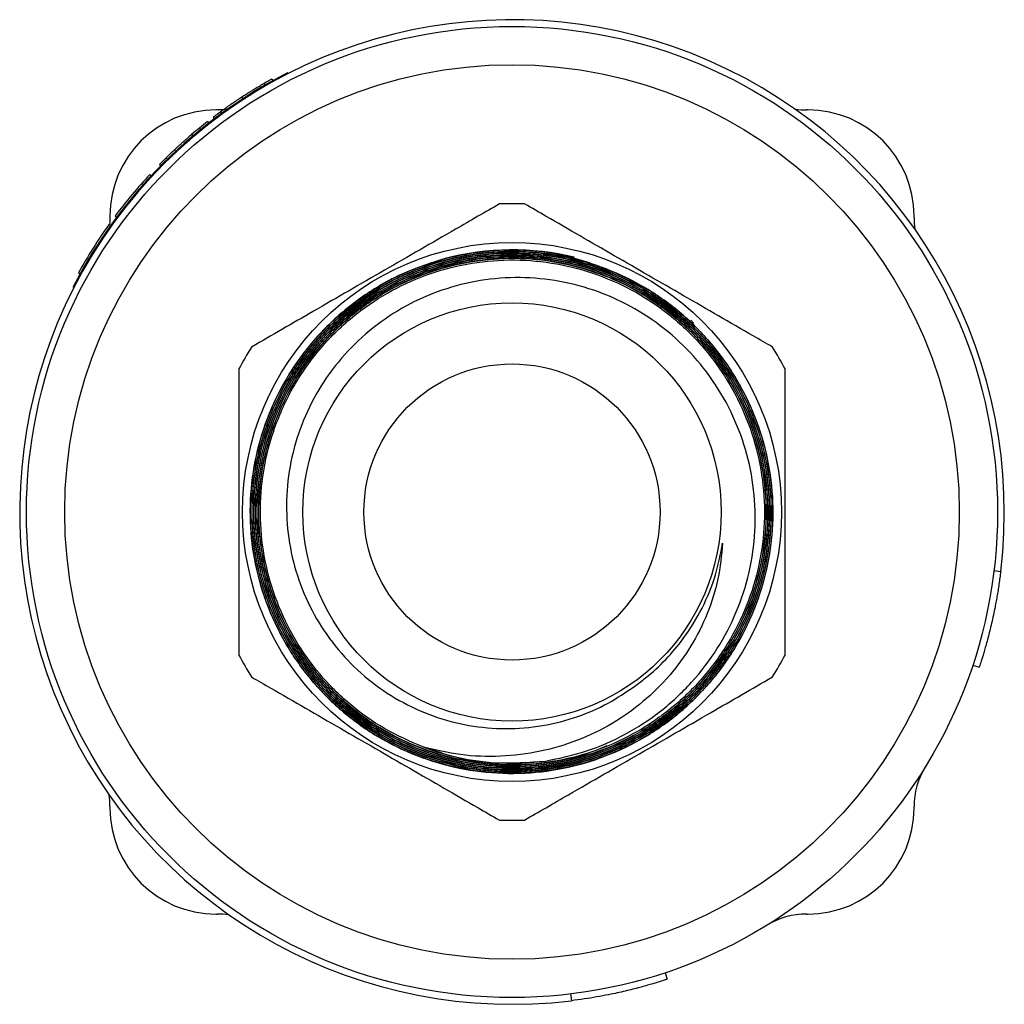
# Model space of a CAD drawing. Header units: inches. Extents: x 3.21 to 12.47, y 1.43 to 9.58.
# Tile 3 of 10: x 7.79 to 8.29, y 1.43 to 1.94. Entities that reach past the tile are written whole.
import ezdxf

# ---------------------------------------------------------------- set-up
doc = ezdxf.new("R2010")
doc.units = ezdxf.units.IN
doc.header["$MEASUREMENT"] = 0

msp = doc.modelspace()

# ---------------------------------------------------------------- linework, layer by layer
at = {"color": 7, "linetype": 'Continuous', "lineweight": 25}
for p, q in [((7.9239143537, 1.9129882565), (7.9237114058, 1.9133849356)), ((7.9117339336, 1.9079829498), (7.9122267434, 1.9071309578)), ((7.915782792, 1.9102758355), (7.9162599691, 1.9094149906)), ((7.9002825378, 1.9009500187), (7.9008195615, 1.9001251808)), ((7.8875927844, 1.8943170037), (7.886871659, 1.8943170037)), ((7.8891952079, 1.893307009), (7.8897750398, 1.8925116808)), ((8.191871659, 1.8943170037), (8.1911505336, 1.8943170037)), ((7.882660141, 1.8883800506), (7.8832652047, 1.8876037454)), ((7.8854826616, 1.890548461), (7.8860768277, 1.8897637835)), ((7.8743851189, 1.8816473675), (7.8750221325, 1.8808970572)), ((7.8784406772, 1.8850189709), (7.8790620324, 1.8842556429)), ((7.8656039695, 1.8738368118), (7.8662748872, 1.8731166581)), ((7.8578612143, 1.8663108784), (7.8585620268, 1.8656197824)), ((7.8612247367, 1.8696587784), (7.8619125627, 1.8689547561)), ((7.8529342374, 1.8611730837), (7.853654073, 1.8605018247)), ((7.8319228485, 1.8354717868), (7.8327238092, 1.8348997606)), ((7.832371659, 1.8398170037), (7.832371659, 1.8390958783)), ((7.8350710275, 1.8397837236), (7.835859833, 1.839195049)), ((8.246371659, 1.8390958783), (8.246371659, 1.8398170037)), ((8.0681330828, 1.8190503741), (8.0796668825, 1.8156803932)), ((7.8161259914, 1.8103869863), (7.8169879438, 1.8099118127)), ((8.1327484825, 1.7845203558), (8.1314833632, 1.7860106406)), ((8.2875446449, 1.6571479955), (8.2910190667, 1.6567256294)), ((8.2766040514, 1.608445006), (8.2799253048, 1.607340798)), ((7.832371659, 1.5355381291), (7.832371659, 1.5348170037)), ((8.246371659, 1.5348170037), (8.246371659, 1.5355381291)), ((7.886871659, 1.4803170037), (7.8875927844, 1.4803170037)), ((8.1911505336, 1.4803170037), (8.191871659, 1.4803170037)), ((8.1182436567, 1.4500846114), (8.1193478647, 1.4467633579)), ((8.0695406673, 1.4391440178), (8.0699630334, 1.435669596))]:
    msp.add_line(p, q, dxfattribs=at)
at = {"color": 7, "linetype": 'Continuous', "lineweight": 25, "flags": 128}
for points in [[(7.8928898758, 1.8946749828), (7.890307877, 1.8944107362), (7.8875927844, 1.8943170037)], [(7.832371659, 1.8390958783), (7.8322779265, 1.8363807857), (7.8321866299, 1.8352834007)]]:
    msp.add_lwpolyline(points, dxfattribs=at)
at = {"color": 7, "linetype": 'Continuous', "lineweight": 25}
for radius in [0.2499999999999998, 0.2303149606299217, 0.1387500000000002, 0.1077418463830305, 0.0762500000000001]:
    msp.add_circle((8.039371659, 1.6873170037), radius, dxfattribs=at)
for centre, radius, start, end in [((8.039371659, 1.6873170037), 0.2534999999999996, 353.0688800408, 276.9311199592), ((8.0393716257, 1.6873170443), 0.2539369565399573, 117.0950663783, 152.9045173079), ((7.886871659, 1.8398170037), 0.0545000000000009, 90, 180), ((8.1911505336, 1.9336870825), 0.0393700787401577, 261.0466666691, 270), ((8.191871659, 1.8398170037), 0.0545, 0, 90), ((8.039371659, 1.6873170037), 0.2549212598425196, 127.9333791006, 129.1458648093), ((8.039371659, 1.6873170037), 0.2549212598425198, 132.9729030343, 134.3333036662), ((8.039371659, 1.6873170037), 0.2549212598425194, 134.3333036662, 135.3999577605), ((8.039371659, 1.6873170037), 0.2549212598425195, 136.9999389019, 143.2665317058), ((8.039371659, 1.6873170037), 0.1587500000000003, 87.6465635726, 92.3534364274), ((8.039371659, 1.6873170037), 0.2549212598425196, 144.4665175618, 151.133105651), ((8.2857417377, 1.8390958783), 0.0393700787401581, 180, 188.9533333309), ((8.039371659, 1.6873170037), 0.1350000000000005, 76.3009620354, 104.7477263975), ((8.039371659, 1.6873170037), 0.1587499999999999, 147.6465635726, 152.3534364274), ((8.039371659, 1.6873170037), 0.1587500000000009, 27.6465635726, 32.3534364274), ((8.039371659, 1.6873170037), 0.1587500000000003, 207.6465635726, 212.3534364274), ((8.039371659, 1.6873170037), 0.1587500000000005, 327.6465635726, 332.3534364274), ((8.039371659, 1.6873170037), 0.1293953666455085, 249.2250215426, 277.6725852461), ((8.2857417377, 1.5355381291), 0.0393700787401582, 148.3644177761, 180), ((7.7930015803, 1.5355381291), 0.0393700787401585, 0, 8.953333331), ((7.886871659, 1.5348170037), 0.0545000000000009, 180, 270), ((8.191871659, 1.5348170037), 0.0544999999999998, 270, 0), ((8.039371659, 1.6873170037), 0.1587500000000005, 267.6465635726, 272.3534364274), ((7.8875927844, 1.440946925), 0.0393700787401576, 81.046666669, 90), ((8.1911505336, 1.440946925), 0.0393700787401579, 90, 121.6355822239)]:
    msp.add_arc(centre, radius, start, end, dxfattribs=at)
for points, knots in [([(7.911733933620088, 1.907982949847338), (7.911500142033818, 1.907847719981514), (7.911293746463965, 1.907727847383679), (7.911025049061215, 1.907571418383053), (7.910942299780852, 1.907523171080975), (7.910828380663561, 1.907456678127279), (7.910792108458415, 1.907435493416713), (7.910740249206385, 1.907405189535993), (7.910723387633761, 1.907395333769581), (7.910690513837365, 1.907376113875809), (7.910682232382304, 1.907371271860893), (7.910472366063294, 1.907248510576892), (7.910279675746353, 1.9071354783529), (7.909882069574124, 1.906901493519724), (7.909684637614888, 1.906784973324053), (7.908592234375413, 1.906137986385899), (7.907683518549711, 1.905592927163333), (7.906225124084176, 1.904704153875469), (7.905720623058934, 1.90439447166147), (7.90467540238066, 1.903747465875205), (7.904124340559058, 1.903403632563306), (7.903302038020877, 1.902886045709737), (7.903028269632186, 1.902712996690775), (7.902618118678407, 1.902452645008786), (7.902481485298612, 1.902365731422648), (7.902276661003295, 1.902235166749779), (7.902208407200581, 1.902191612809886), (7.902106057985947, 1.902126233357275), (7.90207194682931, 1.902104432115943), (7.902003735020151, 1.902060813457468), (7.901958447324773, 1.902031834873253), (7.901569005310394, 1.90178254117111), (7.901017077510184, 1.901428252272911), (7.900282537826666, 1.900950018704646)], [0, 0, 0, 0, 0.0625, 0.0625, 0.09375, 0.09375, 0.109375, 0.109375, 0.1171875, 0.1171875, 0.125, 0.125, 0.1875, 0.1875, 0.25, 0.25, 0.5, 0.5, 0.625, 0.625, 0.75, 0.75, 0.8125, 0.8125, 0.84375, 0.84375, 0.859375, 0.859375, 0.8671875, 0.8671875, 0.875, 0.875, 1, 1, 1, 1]), ([(7.915782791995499, 1.910275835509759), (7.915775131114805, 1.910271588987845), (7.91576695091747, 1.910267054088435), (7.915753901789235, 1.910259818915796), (7.915749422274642, 1.910257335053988), (7.915742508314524, 1.910253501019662), (7.915740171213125, 1.91025220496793), (7.915736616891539, 1.910250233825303), (7.915735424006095, 1.910249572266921), (7.915733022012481, 1.910248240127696), (7.915732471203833, 1.910247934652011), (7.915715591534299, 1.91023857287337), (7.915695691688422, 1.910227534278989), (7.915646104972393, 1.910200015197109), (7.915617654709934, 1.910184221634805), (7.915438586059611, 1.91008475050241), (7.915207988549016, 1.909956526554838), (7.914744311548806, 1.909697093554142), (7.914561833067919, 1.90959479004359), (7.914246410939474, 1.90941728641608), (7.914134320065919, 1.909354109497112), (7.913896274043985, 1.909219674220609), (7.913776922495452, 1.909152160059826), (7.9134979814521, 1.908994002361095), (7.91335593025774, 1.908913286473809), (7.913138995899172, 1.908789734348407), (7.913066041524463, 1.908748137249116), (7.912955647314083, 1.908685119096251), (7.912918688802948, 1.908664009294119), (7.912863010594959, 1.908632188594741), (7.912844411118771, 1.908621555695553), (7.912807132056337, 1.908600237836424), (7.912783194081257, 1.908586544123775), (7.912554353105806, 1.908455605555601), (7.912208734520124, 1.908257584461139), (7.911733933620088, 1.907982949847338)], [0, 0, 0, 0, 0.0625, 0.0625, 0.09375, 0.09375, 0.109375, 0.109375, 0.1171875, 0.1171875, 0.125, 0.125, 0.1875, 0.1875, 0.25, 0.25, 0.5, 0.5, 0.625, 0.625, 0.6875, 0.6875, 0.75, 0.75, 0.8125, 0.8125, 0.84375, 0.84375, 0.859375, 0.859375, 0.8671875, 0.8671875, 0.875, 0.875, 1, 1, 1, 1]), ([(7.900282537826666, 1.900950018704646), (7.899912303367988, 1.900708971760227), (7.89958917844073, 1.90049724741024), (7.899174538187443, 1.900224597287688), (7.899048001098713, 1.900141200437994), (7.898875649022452, 1.900027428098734), (7.898821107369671, 1.899991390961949), (7.898743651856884, 1.899940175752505), (7.898718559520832, 1.899923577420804), (7.898669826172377, 1.899891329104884), (7.898657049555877, 1.899882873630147), (7.898082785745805, 1.899502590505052), (7.897543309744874, 1.899142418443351), (7.896445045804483, 1.89840293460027), (7.895915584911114, 1.898043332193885), (7.894895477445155, 1.897345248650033), (7.894393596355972, 1.896998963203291), (7.893473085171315, 1.896359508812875), (7.893024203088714, 1.896045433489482), (7.892148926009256, 1.895428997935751), (7.891710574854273, 1.895118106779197), (7.891105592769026, 1.89468644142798), (7.89091159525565, 1.894547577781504), (7.890632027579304, 1.894346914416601), (7.89054074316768, 1.894281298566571), (7.890406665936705, 1.894184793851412), (7.890362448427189, 1.894152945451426), (7.890296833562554, 1.894105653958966), (7.890275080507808, 1.894089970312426), (7.890231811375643, 1.894058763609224), (7.890203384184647, 1.894038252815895), (7.889957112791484, 1.893860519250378), (7.889625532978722, 1.893620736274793), (7.889195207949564, 1.893307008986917)], [0, 0, 0, 0, 0.0625, 0.0625, 0.09375, 0.09375, 0.109375, 0.109375, 0.1171875, 0.1171875, 0.125, 0.125, 0.25, 0.25, 0.375, 0.375, 0.5, 0.5, 0.625, 0.625, 0.75, 0.75, 0.8125, 0.8125, 0.84375, 0.84375, 0.859375, 0.859375, 0.8671875, 0.8671875, 0.875, 0.875, 1, 1, 1, 1]), ([(7.889195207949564, 1.893307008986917), (7.888986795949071, 1.893155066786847), (7.888806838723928, 1.893023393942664), (7.888579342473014, 1.892856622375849), (7.888510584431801, 1.892806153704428), (7.888418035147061, 1.892738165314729), (7.888388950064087, 1.892716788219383), (7.888347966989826, 1.892686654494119), (7.888334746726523, 1.892676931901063), (7.88830918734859, 1.892658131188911), (7.888301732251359, 1.892652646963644), (7.888150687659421, 1.89254150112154), (7.88801847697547, 1.892444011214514), (7.887823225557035, 1.892299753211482), (7.887758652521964, 1.892251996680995), (7.887630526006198, 1.892157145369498), (7.887562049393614, 1.892106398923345), (7.887271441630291, 1.891890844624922), (7.887058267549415, 1.891732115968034), (7.886767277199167, 1.891514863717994), (7.886675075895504, 1.891445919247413), (7.886500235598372, 1.891315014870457), (7.886413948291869, 1.891250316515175), (7.886042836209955, 1.890971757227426), (7.885822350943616, 1.89080530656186), (7.885647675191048, 1.890673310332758), (7.885617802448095, 1.890650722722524), (7.885580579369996, 1.890622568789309), (7.885569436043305, 1.890614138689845), (7.885554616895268, 1.890602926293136), (7.88554999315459, 1.890599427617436), (7.885543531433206, 1.890594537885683), (7.885541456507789, 1.890592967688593), (7.885537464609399, 1.890589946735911), (7.885534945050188, 1.890588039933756), (7.88551394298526, 1.890572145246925), (7.8854969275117, 1.890559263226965), (7.885482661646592, 1.890548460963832)], [0, 0, 0, 0, 0.0625, 0.0625, 0.09375, 0.09375, 0.109375, 0.109375, 0.1171875, 0.1171875, 0.125, 0.125, 0.1875, 0.1875, 0.21875, 0.21875, 0.25, 0.25, 0.375, 0.375, 0.4375, 0.4375, 0.5, 0.5, 0.75, 0.75, 0.8125, 0.8125, 0.84375, 0.84375, 0.859375, 0.859375, 0.8671875, 0.8671875, 0.875, 0.875, 1, 1, 1, 1]), ([(7.874385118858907, 1.881647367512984), (7.873643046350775, 1.88101734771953), (7.87299774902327, 1.880462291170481), (7.872171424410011, 1.879746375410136), (7.871919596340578, 1.879527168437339), (7.871576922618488, 1.879227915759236), (7.871468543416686, 1.879133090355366), (7.871314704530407, 1.878998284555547), (7.871264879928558, 1.878954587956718), (7.871192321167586, 1.878890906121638), (7.871168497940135, 1.878869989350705), (7.871133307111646, 1.878839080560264), (7.871121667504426, 1.878828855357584), (7.871104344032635, 1.878813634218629), (7.871098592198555, 1.878808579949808), (7.87108713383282, 1.878798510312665), (7.871088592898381, 1.878799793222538), (7.870664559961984, 1.878427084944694), (7.870257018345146, 1.878066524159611), (7.869651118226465, 1.877527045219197), (7.869450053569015, 1.877347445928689), (7.869049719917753, 1.876988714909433), (7.868860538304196, 1.876818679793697), (7.868443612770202, 1.8764427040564), (7.868213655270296, 1.876234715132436), (7.867836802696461, 1.875892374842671), (7.867705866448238, 1.875773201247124), (7.867501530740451, 1.875586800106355), (7.867432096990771, 1.875523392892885), (7.867325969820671, 1.875426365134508), (7.867290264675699, 1.875393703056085), (7.867218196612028, 1.875327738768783), (7.867167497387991, 1.875281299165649), (7.866787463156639, 1.874933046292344), (7.866272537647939, 1.874459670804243), (7.865603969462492, 1.873836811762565)], [0, 0, 0, 0, 0.25, 0.25, 0.375, 0.375, 0.4375, 0.4375, 0.46875, 0.46875, 0.484375, 0.484375, 0.4921875, 0.4921875, 0.49609375, 0.49609375, 0.5, 0.5, 0.625, 0.625, 0.6875, 0.6875, 0.75, 0.75, 0.8125, 0.8125, 0.84375, 0.84375, 0.859375, 0.859375, 0.8671875, 0.8671875, 0.875, 0.875, 1, 1, 1, 1]), ([(8.032852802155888, 1.845933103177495), (8.029210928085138, 1.843830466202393), (8.021845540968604, 1.839578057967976), (8.008091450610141, 1.831637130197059), (7.992045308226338, 1.822372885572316), (7.967666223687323, 1.808297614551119), (7.944036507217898, 1.794654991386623), (7.920925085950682, 1.78131160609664), (7.91051964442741, 1.775304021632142), (7.905265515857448, 1.772270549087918)], [0, 0, 0, 0, 0.0891808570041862, 0.1803608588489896, 0.3217452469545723, 0.4632683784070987, 0.7475102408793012, 0.8725077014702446, 1, 1, 1, 1]), ([(8.173477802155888, 1.772270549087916), (8.170172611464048, 1.774178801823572), (8.161188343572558, 1.779365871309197), (8.145719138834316, 1.788297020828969), (8.12773220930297, 1.798681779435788), (8.109814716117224, 1.809026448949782), (8.09202719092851, 1.819296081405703), (8.074426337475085, 1.829457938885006), (8.058819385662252, 1.838468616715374), (8.049569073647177, 1.843809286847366), (8.04589051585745, 1.845933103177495)], [0, 0, 0, 0, 0.0809888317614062, 0.2201462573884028, 0.3600468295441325, 0.5000140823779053, 0.6369448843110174, 0.7738187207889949, 0.9100548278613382, 0.9999999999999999, 0.9999999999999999, 0.9999999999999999, 0.9999999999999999]), ([(8.005005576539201, 1.817869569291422), (7.99776178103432, 1.815563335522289), (7.983274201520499, 1.810950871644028), (7.963375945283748, 1.799577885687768), (7.945614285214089, 1.785221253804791), (7.930488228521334, 1.768069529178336), (7.918521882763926, 1.748599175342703), (7.909927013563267, 1.727425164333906), (7.905090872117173, 1.705094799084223), (7.903996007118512, 1.682277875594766), (7.906830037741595, 1.659614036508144), (7.91335374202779, 1.637730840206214), (7.923532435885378, 1.617293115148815), (7.936932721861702, 1.598813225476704), (7.953301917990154, 1.582907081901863), (7.972061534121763, 1.569914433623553), (7.992769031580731, 1.560332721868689), (8.014766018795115, 1.554290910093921), (8.037470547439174, 1.552111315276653), (8.060218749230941, 1.553697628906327), (8.082355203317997, 1.559161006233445), (8.103286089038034, 1.568190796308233), (8.122356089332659, 1.580675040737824), (8.1391079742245, 1.596124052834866), (8.15296048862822, 1.614215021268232), (8.163644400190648, 1.634334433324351), (8.170718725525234, 1.655985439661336), (8.174132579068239, 1.678500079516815), (8.173634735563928, 1.701263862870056), (8.169398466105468, 1.723630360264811), (8.16138999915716, 1.744936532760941), (8.149986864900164, 1.764630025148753), (8.135376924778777, 1.782074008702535), (8.118099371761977, 1.796872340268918), (8.098542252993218, 1.808486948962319), (8.077345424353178, 1.816722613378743), (8.055052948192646, 1.82120053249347), (8.032332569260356, 1.821948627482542), (8.009823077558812, 1.818789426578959), (7.988145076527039, 1.811970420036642), (7.967960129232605, 1.801535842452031), (7.949771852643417, 1.787924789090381), (7.934189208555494, 1.771398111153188), (7.92154194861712, 1.752536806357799), (7.912317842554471, 1.73178848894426), (7.906635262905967, 1.709809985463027), (7.904806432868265, 1.687185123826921), (7.906725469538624, 1.664572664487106), (7.912493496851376, 1.642626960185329), (7.921792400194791, 1.621934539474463), (7.934500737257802, 1.603145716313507), (7.950124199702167, 1.586708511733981), (7.968332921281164, 1.573195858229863), (7.988512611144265, 1.562866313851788), (8.01016238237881, 1.556151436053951), (8.032617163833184, 1.553091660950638), (8.055261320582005, 1.553928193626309), (8.077453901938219, 1.558478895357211), (8.098534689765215, 1.56676719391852), (8.117959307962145, 1.578409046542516), (8.135097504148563, 1.593207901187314), (8.149563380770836, 1.610621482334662), (8.160827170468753, 1.630255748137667), (8.168704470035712, 1.651471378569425), (8.17282600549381, 1.673721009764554), (8.173229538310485, 1.696340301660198), (8.169748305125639, 1.718690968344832), (8.16263788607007, 1.740158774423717), (8.15195242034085, 1.760086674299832), (8.138136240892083, 1.777980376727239), (8.121457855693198, 1.793237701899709), (8.10250010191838, 1.805539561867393), (8.081715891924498, 1.814406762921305), (8.059760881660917, 1.819731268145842), (8.037220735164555, 1.821211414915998), (8.014749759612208, 1.818962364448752), (7.993000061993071, 1.812893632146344), (7.972550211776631, 1.80333047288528), (7.954045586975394, 1.790403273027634), (7.937924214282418, 1.77461046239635), (7.92475181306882, 1.756288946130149), (7.914776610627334, 1.736054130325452), (7.908420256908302, 1.714410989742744), (7.905713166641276, 1.692022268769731), (7.906885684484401, 1.669503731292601), (7.911746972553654, 1.647490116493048), (7.920310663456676, 1.626638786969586), (7.932186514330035, 1.607485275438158), (7.947169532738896, 1.590654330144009), (7.964714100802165, 1.576522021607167), (7.984420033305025, 1.56560933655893), (8.005648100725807, 1.558090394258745), (8.027848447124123, 1.554323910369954), (8.050360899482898, 1.554262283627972), (8.07254781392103, 1.558062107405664), (8.093802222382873, 1.565459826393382), (8.113470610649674, 1.576391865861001), (8.131067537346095, 1.590408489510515), (8.145998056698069, 1.607233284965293), (8.157953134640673, 1.626281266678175), (8.166463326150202, 1.647094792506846), (8.171431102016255, 1.669020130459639), (8.172564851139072, 1.691470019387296), (8.169989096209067, 1.713795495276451), (8.163623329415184, 1.735345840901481), (8.153800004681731, 1.755549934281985), (8.140658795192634, 1.773767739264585), (8.124702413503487, 1.789570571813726), (8.106274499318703, 1.802401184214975), (8.085990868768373, 1.8120220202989), (8.06436025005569, 1.818020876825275), (8.042042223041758, 1.820377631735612), (8.019653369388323, 1.818871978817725), (7.997822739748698, 1.813703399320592), (7.977204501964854, 1.804868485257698), (7.958326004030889, 1.792763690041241), (7.941805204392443, 1.777602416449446), (7.928007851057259, 1.759933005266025), (7.917446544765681, 1.740161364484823), (7.9102846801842, 1.718925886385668), (7.906871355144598, 1.696779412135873), (7.907149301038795, 1.674378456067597), (7.911264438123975, 1.652359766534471), (7.918945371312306, 1.631323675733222), (7.930118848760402, 1.61191891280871), (7.944330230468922, 1.59462144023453), (7.961295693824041, 1.580019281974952), (7.98042872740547, 1.568410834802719), (8.001266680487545, 1.560256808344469), (8.023157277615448, 1.555644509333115), (8.045511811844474, 1.554854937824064), (8.067686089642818, 1.55775447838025), (8.08903194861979, 1.564413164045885), (8.10898644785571, 1.57449169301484), (8.126914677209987, 1.587841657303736), (8.142397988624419, 1.603956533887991), (8.154886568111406, 1.622485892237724), (8.164153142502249, 1.642813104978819), (8.169795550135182, 1.664425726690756), (8.171803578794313, 1.686666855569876), (8.169967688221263, 1.708920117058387), (8.164495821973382, 1.730562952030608), (8.155394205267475, 1.750944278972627), (8.14306519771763, 1.769545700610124), (8.127730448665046, 1.785755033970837), (8.109941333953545, 1.79921637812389), (8.090109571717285, 1.809426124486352), (8.068873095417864, 1.816231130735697), (8.04678689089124, 1.81929283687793), (8.024502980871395, 1.818678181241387), (8.002657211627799, 1.814251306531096), (7.981842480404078, 1.806291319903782), (7.962703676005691, 1.794880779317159), (7.945707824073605, 1.780479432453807), (7.931435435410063, 1.763378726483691), (7.92017480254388, 1.744166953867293), (7.91237683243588, 1.723311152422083), (7.908118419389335, 1.701461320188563), (7.907670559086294, 1.679207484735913), (7.910890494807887, 1.657188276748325), (7.917838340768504, 1.636050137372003), (7.928167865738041, 1.616348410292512), (7.941721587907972, 1.598712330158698), (7.957989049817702, 1.583551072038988), (7.976613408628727, 1.571405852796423), (7.996977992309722, 1.562493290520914), (8.018566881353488, 1.55720608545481), (8.040726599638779, 1.555544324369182), (8.062840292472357, 1.557707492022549), (8.08429129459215, 1.56347923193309), (8.104432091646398, 1.57284323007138), (8.122752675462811, 1.585391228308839), (8.13864784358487, 1.600893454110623), (8.151772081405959, 1.618796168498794), (8.16163024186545, 1.638682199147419), (8.168079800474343, 1.659914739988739), (8.17079190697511, 1.681936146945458), (8.169842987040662, 1.704098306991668), (8.165107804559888, 1.725766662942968), (8.156873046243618, 1.746355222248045), (8.145230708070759, 1.765224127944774), (8.130645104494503, 1.781915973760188), (8.113414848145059, 1.795857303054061), (8.094129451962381, 1.806770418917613), (8.073260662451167, 1.814213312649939), (8.051456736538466, 1.818119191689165), (8.029308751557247, 1.818227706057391), (8.00745024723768, 1.814690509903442), (7.986524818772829, 1.807457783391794), (7.967079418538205, 1.796882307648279), (7.94973797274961, 1.78313009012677), (7.934899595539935, 1.766715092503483), (7.923097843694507, 1.748000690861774), (7.914539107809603, 1.727604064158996), (7.909605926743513, 1.706044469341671), (7.908288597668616, 1.683972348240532), (7.910775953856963, 1.662004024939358), (7.916843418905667, 1.640749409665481), (7.926465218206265, 1.620852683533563), (7.939227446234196, 1.602814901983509), (7.954892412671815, 1.5872348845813), (7.972903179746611, 1.574449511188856), (7.992838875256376, 1.564940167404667), (8.013976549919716, 1.558879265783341), (8.035771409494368, 1.556472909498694), (8.057500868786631, 1.557819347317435), (8.075301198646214, 1.561421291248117), (8.085160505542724, 1.565748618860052), (8.088381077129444, 1.567162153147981)], [0, 0, 0, 0, 0.0049526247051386, 0.0099052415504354, 0.014857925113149, 0.0198105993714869, 0.0247612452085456, 0.0297118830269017, 0.0346608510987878, 0.0396098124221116, 0.044557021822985, 0.049504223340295, 0.0544496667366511, 0.0593951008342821, 0.0643389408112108, 0.0692827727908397, 0.0742249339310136, 0.0791670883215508, 0.0841074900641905, 0.0890478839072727, 0.0939865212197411, 0.0989251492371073, 0.103862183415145, 0.1087992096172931, 0.1137345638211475, 0.1186699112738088, 0.1236035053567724, 0.1285370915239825, 0.1334689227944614, 0.1384007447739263, 0.1433309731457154, 0.1482611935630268, 0.1531897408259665, 0.1581182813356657, 0.1630450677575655, 0.1679718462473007, 0.1728968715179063, 0.177821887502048, 0.182745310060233, 0.1876687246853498, 0.1925904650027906, 0.1975121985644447, 0.2024321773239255, 0.2073521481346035, 0.2122703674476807, 0.2171885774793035, 0.2221051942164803, 0.2270218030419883, 0.2319367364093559, 0.2368516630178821, 0.2417648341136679, 0.2466779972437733, 0.251589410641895, 0.2565008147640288, 0.2614106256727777, 0.2663204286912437, 0.2712285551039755, 0.2761366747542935, 0.2810430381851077, 0.2859493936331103, 0.2908540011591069, 0.2957585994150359, 0.3006616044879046, 0.3055646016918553, 0.3104659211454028, 0.3153672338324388, 0.3202667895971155, 0.3251663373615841, 0.3300641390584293, 0.3349619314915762, 0.3398581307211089, 0.3447543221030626, 0.3496488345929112, 0.3545433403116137, 0.3594360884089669, 0.3643288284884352, 0.3692198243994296, 0.3741108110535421, 0.3790002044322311, 0.3838895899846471, 0.3887772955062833, 0.3936649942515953, 0.3985509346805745, 0.4034368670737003, 0.4083210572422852, 0.4132052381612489, 0.4180878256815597, 0.4229704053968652, 0.4278513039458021, 0.4327321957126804, 0.4376113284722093, 0.4424904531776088, 0.4473678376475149, 0.4522452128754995, 0.457120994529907, 0.4619967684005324, 0.4668708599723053, 0.4717449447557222, 0.4766172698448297, 0.4814895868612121, 0.4863601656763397, 0.4912307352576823, 0.4960997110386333, 0.5009686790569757, 0.5058359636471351, 0.5107032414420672, 0.5155687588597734, 0.5204342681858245, 0.5252980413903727, 0.5301618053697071, 0.5350239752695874, 0.5398861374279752, 0.5447466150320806, 0.5496070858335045, 0.5544657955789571, 0.5593244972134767, 0.5641814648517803, 0.56903842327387, 0.5738937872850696, 0.5787491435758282, 0.5836028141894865, 0.5884564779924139, 0.5933083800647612, 0.5981602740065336, 0.6030104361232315, 0.6078605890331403, 0.6127091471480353, 0.6175576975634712, 0.6224045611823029, 0.6272514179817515, 0.6320965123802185, 0.6369415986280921, 0.6417849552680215, 0.6466283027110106, 0.651470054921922, 0.65631179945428, 0.661151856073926, 0.6659919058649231, 0.6708301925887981, 0.6756684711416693, 0.6805050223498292, 0.6853415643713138, 0.6901765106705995, 0.6950114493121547, 0.6998446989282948, 0.7046779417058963, 0.7095094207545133, 0.7143408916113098, 0.7191706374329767, 0.7240003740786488, 0.7288285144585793, 0.7336566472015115, 0.7384830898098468, 0.7433095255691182, 0.7481341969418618, 0.7529588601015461, 0.757781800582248, 0.7626047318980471, 0.767426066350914, 0.7722473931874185, 0.777067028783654, 0.7818866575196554, 0.7867045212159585, 0.7915223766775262, 0.7963385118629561, 0.8011546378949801, 0.8059691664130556, 0.8107836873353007, 0.8155965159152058, 0.82040933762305, 0.8252203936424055, 0.830031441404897, 0.8348407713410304, 0.8396500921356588, 0.8444578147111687, 0.8492655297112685, 0.8540715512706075, 0.8588775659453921, 0.8636818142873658, 0.8684860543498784, 0.8732885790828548, 0.8780910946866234, 0.8828920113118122, 0.8876929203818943, 0.8924921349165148, 0.8972913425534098, 0.9020887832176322, 0.9068862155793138, 0.9116819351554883, 0.9164776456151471, 0.9212717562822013, 0.9260658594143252, 0.9308582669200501, 0.9356506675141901, 0.9404413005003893, 0.9452319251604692, 0.950020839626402, 0.9548097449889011, 0.9595970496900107, 0.964384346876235, 0.9691699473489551, 0.9739555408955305, 0.9787393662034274, 0.9835231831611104, 0.988250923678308, 0.9929786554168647, 0.9977064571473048, 1, 1, 1, 1]), ([(7.993475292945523, 1.566334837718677), (7.986795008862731, 1.569249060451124), (7.973434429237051, 1.575077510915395), (7.955581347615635, 1.587886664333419), (7.94005906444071, 1.603328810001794), (7.927320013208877, 1.621179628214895), (7.917817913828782, 1.640935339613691), (7.911695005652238, 1.661994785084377), (7.909271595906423, 1.6837936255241), (7.910503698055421, 1.706432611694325), (7.915976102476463, 1.729221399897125), (7.925764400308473, 1.75132442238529), (7.93955602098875, 1.771177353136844), (7.956181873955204, 1.787706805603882), (7.974891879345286, 1.800541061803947), (7.994799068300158, 1.809819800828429), (8.016004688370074, 1.815549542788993), (8.03786923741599, 1.817714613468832), (8.059784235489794, 1.816100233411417), (8.081140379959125, 1.810902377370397), (8.101292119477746, 1.802120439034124), (8.119729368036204, 1.790141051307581), (8.135842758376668, 1.775177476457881), (8.149278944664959, 1.75776354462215), (8.15953327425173, 1.738302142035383), (8.166449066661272, 1.717414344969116), (8.169683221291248, 1.69564749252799), (8.169293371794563, 1.673639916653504), (8.16513721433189, 1.652022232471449), (8.157480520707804, 1.631377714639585), (8.146397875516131, 1.612348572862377), (8.132333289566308, 1.595397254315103), (8.115569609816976, 1.581105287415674), (8.096679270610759, 1.569762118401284), (8.076121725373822, 1.561823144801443), (8.054533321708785, 1.557372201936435), (8.03249896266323, 1.5566867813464), (8.010646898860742, 1.559635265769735), (7.989620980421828, 1.56628577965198), (7.969970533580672, 1.576306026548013), (7.952325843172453, 1.589547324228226), (7.937095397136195, 1.605513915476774), (7.924825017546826, 1.623856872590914), (7.915736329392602, 1.64397284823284), (7.910228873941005, 1.665351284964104), (7.908311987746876, 1.687349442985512), (7.910193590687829, 1.709353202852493), (7.915669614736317, 1.730752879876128), (7.924733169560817, 1.750900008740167), (7.936989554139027, 1.769286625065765), (7.95221768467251, 1.78530282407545), (7.969876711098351, 1.798599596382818), (7.989555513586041, 1.8086744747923), (8.010628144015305, 1.815377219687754), (8.032540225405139, 1.818369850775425), (8.054651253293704, 1.817717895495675), (8.076326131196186, 1.813285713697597), (8.096981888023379, 1.8053474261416), (8.115974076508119, 1.793985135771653), (8.132842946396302, 1.779650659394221), (8.147007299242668, 1.762635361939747), (8.158182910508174, 1.74351784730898), (8.165917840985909, 1.722765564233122), (8.17013548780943, 1.701018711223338), (8.170563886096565, 1.678868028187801), (8.167342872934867, 1.656943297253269), (8.160411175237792, 1.635892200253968), (8.150109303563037, 1.616263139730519), (8.13659432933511, 1.598687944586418), (8.120369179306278, 1.583571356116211), (8.101791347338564, 1.571457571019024), (8.081469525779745, 1.562561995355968), (8.059921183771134, 1.557280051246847), (8.037792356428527, 1.555613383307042), (8.015702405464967, 1.557764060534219), (7.994261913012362, 1.563519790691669), (7.974122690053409, 1.572865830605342), (7.955790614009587, 1.585399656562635), (7.939875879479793, 1.600891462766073), (7.926722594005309, 1.618793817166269), (7.916830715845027, 1.638687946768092), (7.91034369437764, 1.659943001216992), (7.907594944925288, 1.681998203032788), (7.908511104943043, 1.704210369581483), (7.913220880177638, 1.725939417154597), (7.921442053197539, 1.746602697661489), (7.933084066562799, 1.765553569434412), (7.947687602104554, 1.782335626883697), (7.964953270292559, 1.796368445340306), (7.984296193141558, 1.807373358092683), (8.005241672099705, 1.814901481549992), (8.027145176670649, 1.818883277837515), (8.049409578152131, 1.819052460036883), (8.071403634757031, 1.81555684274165), (8.092475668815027, 1.80834292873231), (8.112078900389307, 1.797759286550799), (8.129580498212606, 1.783970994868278), (8.144579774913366, 1.767488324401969), (8.156533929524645, 1.748676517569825), (8.165233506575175, 1.728150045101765), (8.170287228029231, 1.706433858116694), (8.171700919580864, 1.684177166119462), (8.16927923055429, 1.662004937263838), (8.163242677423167, 1.640527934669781), (8.153613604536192, 1.62040070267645), (8.140802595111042, 1.602126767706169), (8.125047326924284, 1.586316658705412), (8.106902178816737, 1.573309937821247), (8.086794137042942, 1.563604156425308), (8.065358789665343, 1.557336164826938), (8.043163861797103, 1.554834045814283), (8.020854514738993, 1.556016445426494), (7.999075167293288, 1.561005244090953), (7.978407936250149, 1.569509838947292), (7.959501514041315, 1.581432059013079), (7.942809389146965, 1.596304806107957), (7.928911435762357, 1.613820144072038), (7.918080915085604, 1.633387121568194), (7.910763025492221, 1.654523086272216), (7.90701993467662, 1.676579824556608), (7.907112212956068, 1.698954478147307), (7.91088374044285, 1.721014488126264), (7.918381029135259, 1.742104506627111), (7.929247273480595, 1.761678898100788), (7.943308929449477, 1.779103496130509), (7.960048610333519, 1.793981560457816), (7.979092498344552, 1.805772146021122), (7.999820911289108, 1.814272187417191), (8.021702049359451, 1.819094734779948), (8.044083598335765, 1.820253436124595), (8.066335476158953, 1.81755895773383), (8.087846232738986, 1.811240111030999), (8.107958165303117, 1.801327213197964), (8.126170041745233, 1.788238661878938), (8.14187126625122, 1.772220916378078), (8.15472737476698, 1.753834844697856), (8.164243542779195, 1.733515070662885), (8.170289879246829, 1.711901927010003), (8.172543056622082, 1.689569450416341), (8.17109237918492, 1.667165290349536), (8.165823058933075, 1.645338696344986), (8.157033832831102, 1.62467125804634), (8.144831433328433, 1.605813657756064), (8.129690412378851, 1.589215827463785), (8.111926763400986, 1.575456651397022), (8.09213759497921, 1.5648036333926), (8.070812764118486, 1.557698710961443), (8.04860465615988, 1.554196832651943), (8.026122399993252, 1.554552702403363), (8.00399982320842, 1.558602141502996), (7.982896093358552, 1.566383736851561), (7.963355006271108, 1.577532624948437), (7.946011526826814, 1.591867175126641), (7.931258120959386, 1.60886272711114), (7.919634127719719, 1.62813771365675), (7.911336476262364, 1.649066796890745), (7.90674776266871, 1.671110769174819), (7.905846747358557, 1.693614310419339), (7.908815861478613, 1.715941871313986), (7.915418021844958, 1.737482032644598), (7.925615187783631, 1.757574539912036), (7.938980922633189, 1.775720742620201), (7.95526084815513, 1.79130991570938), (7.973887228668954, 1.804012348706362), (7.994417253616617, 1.813335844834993), (8.016205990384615, 1.81915726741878), (8.038672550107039, 1.821158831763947), (8.061167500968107, 1.81943792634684), (8.083037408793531, 1.813886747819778), (8.103701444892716, 1.804812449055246), (8.1225070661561, 1.792329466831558), (8.139007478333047, 1.776920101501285), (8.15262456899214, 1.758908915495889), (8.16309642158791, 1.738898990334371), (8.169985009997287, 1.717388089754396), (8.173242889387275, 1.695032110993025), (8.172621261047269, 1.672445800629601), (8.168292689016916, 1.650264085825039), (8.160225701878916, 1.629149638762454), (8.148793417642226, 1.60964488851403), (8.134186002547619, 1.592385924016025), (8.11693517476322, 1.577761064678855), (8.097431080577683, 1.566307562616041), (8.076304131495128, 1.558215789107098), (8.05410031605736, 1.553863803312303), (8.031477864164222, 1.553222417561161), (8.009077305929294, 1.556467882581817), (7.987510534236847, 1.563354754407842), (7.967440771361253, 1.573836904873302), (7.949364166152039, 1.587480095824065), (7.933891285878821, 1.604021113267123), (7.9213465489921, 1.622885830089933), (7.912219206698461, 1.643623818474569), (7.906625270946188, 1.665585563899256), (7.904877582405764, 1.688183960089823), (7.906870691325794, 1.710767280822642), (7.912705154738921, 1.732677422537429), (7.922065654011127, 1.753334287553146), (7.934829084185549, 1.772083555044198), (7.95050576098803, 1.788482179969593), (7.968762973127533, 1.801953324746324), (7.988991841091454, 1.812240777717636), (8.010686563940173, 1.818910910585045), (8.032227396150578, 1.821791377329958), (8.052956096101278, 1.821213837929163), (8.072433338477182, 1.817822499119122), (8.09118870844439, 1.8115697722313), (8.10971795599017, 1.80224392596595), (8.127327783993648, 1.789483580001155), (8.143282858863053, 1.773303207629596), (8.156231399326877, 1.754626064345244), (8.165933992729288, 1.734069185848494), (8.171970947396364, 1.712150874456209), (8.174321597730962, 1.689532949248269), (8.17276116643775, 1.666844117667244), (8.16748934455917, 1.644715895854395), (8.158502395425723, 1.623816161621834), (8.146197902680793, 1.604674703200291), (8.130793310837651, 1.587923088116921), (8.112839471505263, 1.573929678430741), (8.092750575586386, 1.563218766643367), (8.071168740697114, 1.555955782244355), (8.048658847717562, 1.552498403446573), (8.025881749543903, 1.552790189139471), (8.003489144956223, 1.556981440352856), (7.982085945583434, 1.564800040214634), (7.962336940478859, 1.576172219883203), (7.944722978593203, 1.59064067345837), (7.929847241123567, 1.607915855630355), (7.918012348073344, 1.62740673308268), (7.909691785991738, 1.648639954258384), (7.904975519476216, 1.670957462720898), (7.904153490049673, 1.693755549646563), (7.907092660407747, 1.716383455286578), (7.913866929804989, 1.738175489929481), (7.924135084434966, 1.758561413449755), (7.937746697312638, 1.776888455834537), (7.954190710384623, 1.792730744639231), (7.973108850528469, 1.805523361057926), (7.993877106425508, 1.815027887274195), (8.015972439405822, 1.820850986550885), (8.036618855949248, 1.822707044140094), (8.05520868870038, 1.821786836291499), (8.065964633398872, 1.81958006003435), (8.071342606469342, 1.818476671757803)], [0, 0, 0, 0, 0.0040578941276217, 0.0081157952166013, 0.0121736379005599, 0.0162314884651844, 0.0202910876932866, 0.0243506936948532, 0.0284116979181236, 0.0324727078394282, 0.0369435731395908, 0.0414144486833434, 0.0458852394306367, 0.0503560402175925, 0.0544216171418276, 0.0584871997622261, 0.06255432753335, 0.0666214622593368, 0.0706901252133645, 0.0747587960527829, 0.0788288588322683, 0.0828989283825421, 0.0869703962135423, 0.0910418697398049, 0.0951148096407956, 0.0991877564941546, 0.1032622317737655, 0.1073367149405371, 0.1114125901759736, 0.115488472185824, 0.1195657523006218, 0.1236430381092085, 0.1277217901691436, 0.1318005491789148, 0.135880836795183, 0.1399611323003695, 0.1440428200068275, 0.1481245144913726, 0.1522076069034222, 0.1562907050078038, 0.1603752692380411, 0.164459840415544, 0.1685459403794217, 0.1726320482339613, 0.1767195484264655, 0.180807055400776, 0.1848959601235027, 0.188984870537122, 0.1930752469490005, 0.1971656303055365, 0.2012575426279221, 0.2053494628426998, 0.2094427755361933, 0.2135360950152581, 0.2176308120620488, 0.2217255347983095, 0.2258217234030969, 0.2299179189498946, 0.2340156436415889, 0.2381133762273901, 0.2422125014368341, 0.2463116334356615, 0.250412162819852, 0.2545126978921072, 0.2586146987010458, 0.2627167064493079, 0.2668202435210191, 0.270923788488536, 0.275028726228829, 0.2791336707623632, 0.2832400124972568, 0.2873463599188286, 0.2914541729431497, 0.2955619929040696, 0.2996713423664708, 0.3037806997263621, 0.3078914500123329, 0.3120022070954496, 0.3161143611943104, 0.3202265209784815, 0.3243401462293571, 0.3284537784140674, 0.3325689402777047, 0.3366841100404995, 0.3408006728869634, 0.3449172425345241, 0.3490352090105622, 0.3531531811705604, 0.3572726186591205, 0.3613920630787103, 0.3655130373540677, 0.3696340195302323, 0.3737563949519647, 0.3778787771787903, 0.3820025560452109, 0.3861263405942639, 0.3902515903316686, 0.3943768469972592, 0.3985036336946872, 0.4026304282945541, 0.4067586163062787, 0.4108868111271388, 0.4150164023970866, 0.4191459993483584, 0.4232770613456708, 0.4274081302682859, 0.4315407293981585, 0.4356733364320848, 0.4398073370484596, 0.443941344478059, 0.4480767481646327, 0.4522121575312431, 0.4563490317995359, 0.4604859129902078, 0.4646243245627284, 0.4687627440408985, 0.4729025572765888, 0.4770423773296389, 0.4811835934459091, 0.4853248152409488, 0.4894675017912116, 0.4936101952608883, 0.497754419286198, 0.5018986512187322, 0.5060442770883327, 0.5101899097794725, 0.5143369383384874, 0.5184839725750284, 0.5226324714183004, 0.526780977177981, 0.5309310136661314, 0.535081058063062, 0.5392324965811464, 0.5433839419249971, 0.5475367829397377, 0.551689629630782, 0.5558439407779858, 0.5599982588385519, 0.5641541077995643, 0.568309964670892, 0.5724672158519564, 0.5766244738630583, 0.5807831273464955, 0.5849417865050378, 0.5891019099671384, 0.593262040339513, 0.5974237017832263, 0.6015853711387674, 0.6057484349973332, 0.6099115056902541, 0.6140759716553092, 0.618240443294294, 0.6224063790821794, 0.62657232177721, 0.6307397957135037, 0.6349072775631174, 0.6390761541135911, 0.6432450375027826, 0.6474153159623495, 0.6515856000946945, 0.6557573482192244, 0.6599291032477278, 0.664102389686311, 0.6682756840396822, 0.6724503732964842, 0.6766250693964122, 0.6808011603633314, 0.6849772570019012, 0.6891548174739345, 0.6933323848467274, 0.6975114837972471, 0.7016905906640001, 0.7058710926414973, 0.7100516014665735, 0.7142335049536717, 0.7184154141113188, 0.7225987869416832, 0.726782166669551, 0.7309670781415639, 0.735151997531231, 0.7393383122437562, 0.7435246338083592, 0.7477123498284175, 0.7519000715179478, 0.7560892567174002, 0.7602784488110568, 0.7644691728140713, 0.7686599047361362, 0.7728520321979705, 0.7770441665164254, 0.7812376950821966, 0.7854312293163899, 0.7896262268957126, 0.7938212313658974, 0.7980177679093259, 0.8022143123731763, 0.8064122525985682, 0.8106101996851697, 0.8148095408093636, 0.8190088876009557, 0.8232096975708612, 0.8274105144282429, 0.8316128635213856, 0.835815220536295, 0.8394793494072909, 0.8431434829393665, 0.8468075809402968, 0.850471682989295, 0.8546780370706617, 0.8588843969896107, 0.8630920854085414, 0.8672997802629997, 0.8715090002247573, 0.8757182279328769, 0.8799288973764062, 0.8841395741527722, 0.8883516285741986, 0.892563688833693, 0.8967771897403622, 0.900990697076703, 0.9052057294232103, 0.909420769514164, 0.9136372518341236, 0.9178537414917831, 0.9220716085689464, 0.9262894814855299, 0.9305087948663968, 0.9347281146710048, 0.9389489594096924, 0.9431698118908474, 0.947392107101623, 0.9516144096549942, 0.9558380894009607, 0.9600617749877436, 0.9642869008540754, 0.9685120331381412, 0.9727386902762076, 0.9769653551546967, 0.9811934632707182, 0.9854215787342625, 0.98965107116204, 0.9938805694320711, 0.996940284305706, 1, 1, 1, 1]), ([(8.056647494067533, 1.559080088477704), (8.063758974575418, 1.560566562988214), (8.077981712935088, 1.563539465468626), (8.098009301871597, 1.572414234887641), (8.116288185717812, 1.58435085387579), (8.13226476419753, 1.599182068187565), (8.145400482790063, 1.61647865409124), (8.155433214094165, 1.635612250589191), (8.161991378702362, 1.656138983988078), (8.165042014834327, 1.677363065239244), (8.164379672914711, 1.698737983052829), (8.160203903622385, 1.719596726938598), (8.152508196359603, 1.739364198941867), (8.14169952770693, 1.757485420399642), (8.127959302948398, 1.773422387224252), (8.111851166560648, 1.786793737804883), (8.093721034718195, 1.79715120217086), (8.074225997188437, 1.804322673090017), (8.053841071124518, 1.808005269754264), (8.033240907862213, 1.808253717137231), (8.012967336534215, 1.804947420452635), (7.993628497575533, 1.79836161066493), (7.975769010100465, 1.788558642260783), (7.959865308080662, 1.775997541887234), (7.946410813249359, 1.760915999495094), (7.93570160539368, 1.743904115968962), (7.928117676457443, 1.725350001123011), (7.9237429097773, 1.705905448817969), (7.922798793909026, 1.686057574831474), (7.925145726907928, 1.666438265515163), (7.930834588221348, 1.647573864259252), (7.93952505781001, 1.630009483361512), (7.951090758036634, 1.61425863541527), (7.965030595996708, 1.600721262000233), (7.981053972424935, 1.58983205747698), (7.998559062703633, 1.581801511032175), (8.017131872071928, 1.576933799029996), (8.036142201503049, 1.575227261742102), (8.055115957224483, 1.576818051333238), (8.072755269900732, 1.581383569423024), (8.088833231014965, 1.58830852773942), (8.09804189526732, 1.594560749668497), (8.1026461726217, 1.597686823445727)], [0, 0, 0, 0, 0.0269156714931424, 0.0538305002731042, 0.0807539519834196, 0.1076763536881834, 0.1343520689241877, 0.1610266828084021, 0.1875068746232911, 0.2139861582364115, 0.2402609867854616, 0.2665349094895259, 0.2925941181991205, 0.3186522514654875, 0.3445049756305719, 0.3703566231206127, 0.3960125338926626, 0.4216675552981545, 0.4471165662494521, 0.4725646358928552, 0.4977971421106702, 0.5230285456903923, 0.5480583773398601, 0.5730871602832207, 0.5979183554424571, 0.6227486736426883, 0.6473714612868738, 0.6719932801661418, 0.6963995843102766, 0.7208047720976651, 0.7450112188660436, 0.7692166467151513, 0.7932226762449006, 0.8172278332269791, 0.8410239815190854, 0.8648191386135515, 0.8883997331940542, 0.9119792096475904, 0.9353617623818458, 0.9587433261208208, 0.9793719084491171, 1, 1, 1, 1]), ([(7.898746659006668, 1.760979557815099), (7.898746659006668, 1.756774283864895), (7.898746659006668, 1.748269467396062), (7.898746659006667, 1.73238761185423), (7.898746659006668, 1.713859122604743), (7.898746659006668, 1.685708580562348), (7.898746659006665, 1.658423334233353), (7.898746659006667, 1.631736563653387), (7.898746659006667, 1.619721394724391), (7.898746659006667, 1.613654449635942)], [0, 0, 0, 0, 0.0891808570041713, 0.1803608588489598, 0.3217452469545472, 0.4632683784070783, 0.7475102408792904, 0.8725077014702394, 0.9999999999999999, 0.9999999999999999, 0.9999999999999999, 0.9999999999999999]), ([(8.179996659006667, 1.61365444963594), (8.179996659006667, 1.617859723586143), (8.179996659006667, 1.626364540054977), (8.179996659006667, 1.642246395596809), (8.179996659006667, 1.660774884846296), (8.179996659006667, 1.688925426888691), (8.179996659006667, 1.716210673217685), (8.179996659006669, 1.742897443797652), (8.179996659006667, 1.754912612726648), (8.179996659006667, 1.760979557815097)], [0, 0, 0, 0, 0.0891808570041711, 0.1803608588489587, 0.3217452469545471, 0.4632683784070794, 0.7475102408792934, 0.8725077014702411, 1, 1, 1, 1]), ([(8.147804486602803, 1.671344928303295), (8.147207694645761, 1.665142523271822), (8.146014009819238, 1.65273666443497), (8.140330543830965, 1.634835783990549), (8.131956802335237, 1.618106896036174), (8.120829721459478, 1.602749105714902), (8.107152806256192, 1.589272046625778), (8.091130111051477, 1.577902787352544), (8.073248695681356, 1.56927405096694), (8.053818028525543, 1.563484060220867), (8.033495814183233, 1.561048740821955), (8.013040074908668, 1.561692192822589), (7.999909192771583, 1.564808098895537), (7.993475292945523, 1.566334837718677)], [0, 0, 0, 0, 0.0871167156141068, 0.174248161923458, 0.2612647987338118, 0.3482922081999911, 0.4386357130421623, 0.5289889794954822, 0.6221839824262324, 0.7153907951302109, 0.8115097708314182, 0.9076431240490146, 0.9999999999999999, 0.9999999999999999, 0.9999999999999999, 0.9999999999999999]), ([(8.1026461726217, 1.597686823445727), (8.10451136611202, 1.599060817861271), (8.110143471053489, 1.603209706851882), (8.118720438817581, 1.611184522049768), (8.128764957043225, 1.623059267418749), (8.13764219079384, 1.637634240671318), (8.144537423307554, 1.654290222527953), (8.146751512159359, 1.665848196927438), (8.147804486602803, 1.671344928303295)], [0, 0, 0, 0, 0.078309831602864, 0.2364629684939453, 0.3946168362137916, 0.6028774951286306, 0.8111368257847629, 1, 1, 1, 1]), ([(8.29101906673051, 1.656725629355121), (8.290880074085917, 1.655617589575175), (8.290603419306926, 1.653412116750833), (8.290136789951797, 1.650135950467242), (8.289637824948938, 1.646910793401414), (8.28910443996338, 1.643737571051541), (8.288539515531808, 1.640616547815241), (8.287849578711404, 1.637057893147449), (8.287026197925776, 1.633132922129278), (8.285761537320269, 1.627585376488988), (8.28416891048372, 1.621337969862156), (8.28271662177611, 1.616245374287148), (8.281729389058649, 1.612974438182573), (8.28102413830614, 1.610714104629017), (8.280425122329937, 1.608853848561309), (8.280003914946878, 1.607576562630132), (8.2799515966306, 1.607419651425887), (8.279925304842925, 1.607340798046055)], [0, 0, 0, 0, 0.0423812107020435, 0.0843567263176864, 0.1261003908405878, 0.1677889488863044, 0.2095998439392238, 0.2517089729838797, 0.3144969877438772, 0.3772270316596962, 0.5022817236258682, 0.626999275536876, 0.6893076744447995, 0.7515573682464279, 0.8345126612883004, 0.9168368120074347, 1, 1, 1, 1]), ([(7.905265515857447, 1.602363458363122), (7.908570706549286, 1.600455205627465), (7.917554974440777, 1.595268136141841), (7.933024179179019, 1.586336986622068), (7.951011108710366, 1.57595222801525), (7.96892860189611, 1.565607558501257), (7.986716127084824, 1.555337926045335), (8.00431698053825, 1.545176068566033), (8.019923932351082, 1.536165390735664), (8.029174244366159, 1.530824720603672), (8.032852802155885, 1.528700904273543)], [0, 0, 0, 0, 0.0809888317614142, 0.2201462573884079, 0.3600468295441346, 0.5000140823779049, 0.6369448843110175, 0.7738187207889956, 0.9100548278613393, 0.9999999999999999, 0.9999999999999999, 0.9999999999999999, 0.9999999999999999]), ([(8.045890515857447, 1.528700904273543), (8.049532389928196, 1.530803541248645), (8.05689777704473, 1.535055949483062), (8.070651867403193, 1.542996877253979), (8.086698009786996, 1.552261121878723), (8.111077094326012, 1.566336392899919), (8.134706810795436, 1.579979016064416), (8.157818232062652, 1.593322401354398), (8.168223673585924, 1.599329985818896), (8.173477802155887, 1.602363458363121)], [0, 0, 0, 0, 0.0891808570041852, 0.1803608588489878, 0.3217452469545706, 0.4632683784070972, 0.7475102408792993, 0.8725077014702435, 1, 1, 1, 1]), ([(7.995850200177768, 1.565853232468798), (8.000149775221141, 1.564298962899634), (8.011299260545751, 1.560268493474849), (8.031901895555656, 1.557264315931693), (8.047909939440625, 1.558438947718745), (8.056647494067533, 1.559080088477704)], [0, 0, 0, 0, 0.2218380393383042, 0.5752614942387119, 0.9999999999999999, 0.9999999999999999, 0.9999999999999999, 0.9999999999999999]), ([(8.119347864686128, 1.44676335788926), (8.119327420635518, 1.446756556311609), (8.119286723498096, 1.446743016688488), (8.11896854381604, 1.446637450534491), (8.118461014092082, 1.446470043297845), (8.117745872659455, 1.446236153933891), (8.11682703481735, 1.445939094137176), (8.115523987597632, 1.44552390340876), (8.113714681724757, 1.444959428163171), (8.11044332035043, 1.443972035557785), (8.10535071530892, 1.442519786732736), (8.099103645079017, 1.440927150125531), (8.093555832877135, 1.439662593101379), (8.088654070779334, 1.438633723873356), (8.082991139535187, 1.437572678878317), (8.076552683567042, 1.436521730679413), (8.072167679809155, 1.435954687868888), (8.06996303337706, 1.435669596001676)], [0, 0, 0, 0, 0.0417976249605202, 0.0832048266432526, 0.1244026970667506, 0.1655750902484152, 0.2069061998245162, 0.2485781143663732, 0.3108152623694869, 0.3731361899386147, 0.4978537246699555, 0.6229083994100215, 0.6856258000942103, 0.7484264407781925, 0.8322986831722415, 0.9156848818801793, 1, 1, 1, 1])]:
    msp.add_open_spline(points, degree=3, knots=knots, dxfattribs=at)
msp.add_open_spline([(7.878440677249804, 1.885018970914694), (7.877077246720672, 1.883909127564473), (7.875725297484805, 1.882785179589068), (7.874385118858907, 1.881647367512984)], degree=3, dxfattribs=at)

doc.saveas('drawing.dxf')
